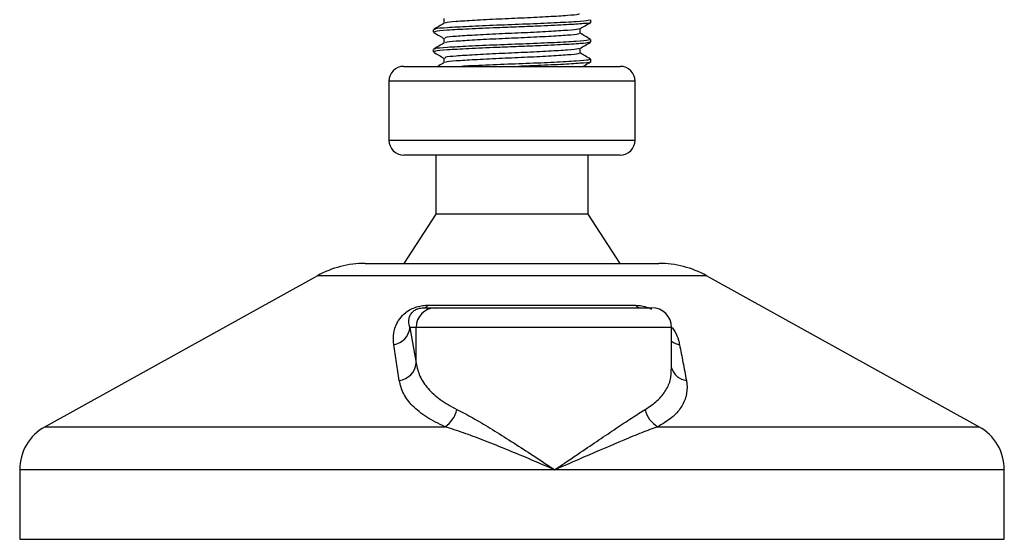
# Model space of a CAD drawing. Header units: millimetres. Extents: x 0 to 420, y 0 to 297.
# Tile 9 of 67: x 79.72 to 88.67, y 178.05 to 182.76. Entities that reach past the tile are written whole.
import ezdxf

# ---------------------------------------------------------------- set-up
doc = ezdxf.new("R2010")
doc.units = ezdxf.units.MM

msp = doc.modelspace()

# ---------------------------------------------------------------- linework, layer by layer
at = {"color": 7, "linetype": 'Continuous', "lineweight": 25}
for p, q in [((83.57754, 182.77115), (83.57754, 182.72772)), ((84.9116, 182.73765), (84.9116, 182.76009)), ((83.48073, 182.67062), (83.48073, 182.64826)), ((84.81479, 182.63701), (84.81479, 182.68061)), ((83.57754, 182.59229), (83.57754, 182.54886)), ((84.90532, 182.55879), (84.91059, 182.55723)), ((84.9116, 182.55879), (84.9116, 182.58124)), ((83.48073, 182.49176), (83.48073, 182.4694)), ((84.81479, 182.45815), (84.81479, 182.50175)), ((83.57754, 182.41344), (83.57754, 182.37001)), ((84.9116, 182.37993), (84.9116, 182.40238)), ((83.21244, 182.33782), (85.17988, 182.33782)), ((83.0783, 182.20367), (83.0783, 181.6671)), ((83.08251, 182.20367), (83.0783, 182.20367)), ((85.31403, 182.20367), (83.08251, 182.20367)), ((85.31403, 181.6671), (85.31403, 182.20367)), ((83.0783, 181.6671), (85.31403, 181.6671)), ((85.17988, 181.53295), (83.21244, 181.53295)), ((83.50309, 181.53295), (83.50309, 180.99638)), ((84.88924, 180.99638), (84.88924, 181.53295)), ((83.50309, 180.99638), (83.21244, 180.54923)), ((84.88924, 180.99638), (83.50309, 180.99638)), ((85.17988, 180.54923), (84.88924, 180.99638)), ((82.86226, 180.54923), (85.53006, 180.54923)), ((82.42898, 180.43726), (79.95521, 179.06717)), ((82.43563, 180.43726), (82.42898, 180.43726)), ((85.96335, 180.43726), (82.43563, 180.43726)), ((88.43712, 179.06717), (85.96335, 180.43726)), ((83.40004, 180.1468), (83.50305, 180.1468)), ((83.42955, 180.1692), (85.31693, 180.1692)), ((83.50305, 180.1468), (85.46679, 180.1468)), ((83.26905, 179.96794), (83.32487, 179.64298)), ((83.32487, 179.96794), (83.26905, 179.96794)), ((83.32487, 179.64298), (83.32487, 179.96794)), ((85.64565, 179.96794), (83.32487, 179.96794)), ((85.64565, 179.58489), (85.64565, 179.96794)), ((79.95521, 179.06717), (83.58621, 179.06717)), ((85.522, 179.06717), (88.43712, 179.06717)), ((79.7247, 178.67601), (79.7247, 178.04522)), ((84.58387, 178.67601), (79.7247, 178.67601)), ((88.66762, 178.67601), (84.58387, 178.67601)), ((88.66762, 178.04522), (88.66762, 178.67601)), ((79.7247, 178.04522), (79.74154, 178.04522)), ((79.74154, 178.04522), (88.66762, 178.04522))]:
    msp.add_line(p, q, dxfattribs=at)
for centre, radius, start, end in [((83.21244, 182.20367), 0.13414, 90, 180), ((85.17988, 182.20367), 0.13414, 0, 90), ((83.21244, 181.6671), 0.13414, 180, 270), ((85.17988, 181.6671), 0.13414, 270, 0), ((82.86226, 179.65494), 0.89429, 90, 118.979708), ((85.53006, 179.65494), 0.89429, 61.020292, 90), ((83.50339, 179.96828), 0.17852, 90.108302, 180.107894), ((83.39434, 180.18495), 0.03857, 278.492566, 335.895916), ((85.36338, 180.20594), 0.05923, 218.341816, 266.791907), ((85.46679, 179.96794), 0.17886, 0, 90), ((83.09548, 179.98357), 0.17427, 279.074667, 354.855387), ((85.75248, 179.98619), 0.17806, 233.129714, 258.871209), ((83.15105, 179.65988), 0.17464, 276.941932, 354.448043), ((85.79959, 179.6455), 0.16017, 196.033581, 262.995206), ((83.45893, 179.27171), 0.24091, 301.894246, 348.488904), ((85.62413, 179.26279), 0.22068, 190.221172, 242.431759), ((80.17185, 178.67601), 0.44715, 118.979708, 180), ((88.22048, 178.67601), 0.44715, 0, 61.020292)]:
    msp.add_arc(centre, radius, start, end, dxfattribs=at)
for points, knots in [([(84.80423, 182.81594), (84.80466, 182.81346), (84.80572, 182.80727), (84.70742, 182.7988), (84.53617, 182.78725), (84.31192, 182.77616), (84.07258, 182.76629), (83.84962, 182.75449), (83.68167, 182.74405), (83.5899, 182.73577), (83.59055, 182.73049), (83.59074, 182.72897)], [0, 0, 0, 0, 0.0812126, 0.2026951, 0.3289775, 0.4541529, 0.5761068, 0.7029826, 0.8264929, 0.9498795, 1, 1, 1, 1]), ([(83.57966, 182.72895), (83.56347, 182.71957), (83.53108, 182.70081), (83.49869, 182.68206), (83.48249, 182.67268)], [0, 0, 0, 0, 0.4998987, 1, 1, 1, 1]), ([(84.89946, 182.76009), (84.89997, 182.7576), (84.90123, 182.7514), (84.78746, 182.74291), (84.58936, 182.73136), (84.33005, 182.72027), (84.05316, 182.7104), (83.79572, 182.6986), (83.59991, 182.68816), (83.48925, 182.67909), (83.49233, 182.67297), (83.49351, 182.67062)], [0, 0, 0, 0, 0.0795242, 0.1977381, 0.3206174, 0.4424209, 0.5610929, 0.684549, 0.8047339, 0.9247987, 1, 1, 1, 1]), ([(84.90532, 182.73765), (84.90734, 182.73713), (84.92382, 182.73287), (84.85556, 182.7255), (84.70262, 182.71509), (84.48448, 182.7042), (84.26122, 182.69561), (84.03219, 182.68704), (83.79568, 182.67625), (83.59992, 182.66581), (83.48925, 182.65673), (83.49233, 182.65061), (83.49351, 182.64826)], [0, 0, 0, 0, 0.0167834, 0.1370015, 0.2569808, 0.380436, 0.4722687, 0.5611895, 0.6846185, 0.8047769, 0.9248152, 1, 1, 1, 1]), ([(84.81173, 182.67883), (84.82791, 182.68821), (84.86027, 182.70696), (84.89265, 182.7257), (84.90885, 182.73507)], [0, 0, 0, 0, 0.4999098, 1, 1, 1, 1]), ([(83.48348, 182.64564), (83.49967, 182.63627), (83.53103, 182.61812), (83.56238, 182.59996), (83.57754, 182.59118)], [0, 0, 0, 0, 0.5163558, 1, 1, 1, 1]), ([(84.80083, 182.67892), (84.80054, 182.67743), (84.79957, 182.67225), (84.70614, 182.66468), (84.53651, 182.6531), (84.31185, 182.64202), (84.07253, 182.63215), (83.84991, 182.62035), (83.68057, 182.60991), (83.58479, 182.60082), (83.58749, 182.59468), (83.58854, 182.59231)], [0, 0, 0, 0, 0.0492908, 0.1712997, 0.2981292, 0.4238469, 0.5463291, 0.6737547, 0.7978, 0.9217212, 1, 1, 1, 1]), ([(84.80423, 182.63708), (84.80466, 182.6346), (84.80572, 182.62842), (84.70742, 182.61994), (84.53617, 182.60839), (84.31192, 182.5973), (84.07258, 182.58744), (83.84962, 182.57564), (83.68167, 182.56519), (83.5899, 182.55691), (83.59055, 182.55163), (83.59074, 182.55011)], [0, 0, 0, 0, 0.0812126, 0.2026951, 0.3289775, 0.4541529, 0.5761068, 0.7029826, 0.8264929, 0.9498795, 1, 1, 1, 1]), ([(84.90983, 182.58325), (84.89363, 182.59263), (84.86195, 182.61097), (84.83027, 182.62932), (84.81479, 182.63829)], [0, 0, 0, 0, 0.51125952, 1, 1, 1, 1]), ([(83.57966, 182.55009), (83.56347, 182.54071), (83.53108, 182.52195), (83.49869, 182.5032), (83.48249, 182.49382)], [0, 0, 0, 0, 0.4998987, 1, 1, 1, 1]), ([(84.89946, 182.58124), (84.89997, 182.57874), (84.90123, 182.57254), (84.78746, 182.56405), (84.58936, 182.5525), (84.33005, 182.54141), (84.05316, 182.53154), (83.79572, 182.51974), (83.59991, 182.50931), (83.48925, 182.50023), (83.49233, 182.49411), (83.49351, 182.49176)], [0, 0, 0, 0, 0.0795242, 0.1977381, 0.3206174, 0.4424209, 0.5610929, 0.684549, 0.8047339, 0.9247987, 1, 1, 1, 1]), ([(84.90455, 182.55624), (84.89093, 182.55302), (84.8623, 182.54625), (84.69929, 182.53625), (84.48513, 182.52534), (84.26108, 182.51676), (84.03225, 182.50819), (83.79566, 182.49739), (83.59992, 182.48695), (83.48925, 182.47787), (83.49233, 182.47176), (83.49351, 182.4694)], [0, 0, 0, 0, 0.1121001, 0.2355413, 0.3625587, 0.4570412, 0.5485278, 0.6755183, 0.7991439, 0.9226458, 1, 1, 1, 1]), ([(84.81173, 182.49998), (84.82791, 182.50935), (84.86027, 182.5281), (84.89265, 182.54684), (84.90885, 182.55621)], [0, 0, 0, 0, 0.4999098, 1, 1, 1, 1]), ([(83.48348, 182.46678), (83.49967, 182.45741), (83.53103, 182.43926), (83.56238, 182.4211), (83.57754, 182.41232)], [0, 0, 0, 0, 0.5163558, 1, 1, 1, 1]), ([(84.80083, 182.50006), (84.80054, 182.49857), (84.79957, 182.49339), (84.70614, 182.48582), (84.53651, 182.47424), (84.31185, 182.46316), (84.07253, 182.45329), (83.84991, 182.44149), (83.68057, 182.43106), (83.58479, 182.42196), (83.58749, 182.41582), (83.58854, 182.41345)], [0, 0, 0, 0, 0.0492908, 0.1712997, 0.2981292, 0.4238469, 0.5463291, 0.6737547, 0.7978, 0.9217212, 1, 1, 1, 1]), ([(84.80423, 182.45822), (84.80466, 182.45575), (84.80572, 182.44956), (84.70742, 182.44108), (84.53617, 182.42953), (84.31192, 182.41845), (84.07258, 182.40858), (83.84962, 182.39678), (83.68167, 182.38633), (83.5899, 182.37805), (83.59055, 182.37277), (83.59074, 182.37125)], [0, 0, 0, 0, 0.0812126, 0.2026951, 0.3289775, 0.4541529, 0.5761068, 0.7029826, 0.8264929, 0.9498795, 1, 1, 1, 1]), ([(84.90983, 182.4044), (84.89363, 182.41377), (84.86195, 182.43211), (84.83027, 182.45047), (84.81479, 182.45944)], [0, 0, 0, 0, 0.5112595, 1, 1, 1, 1]), ([(83.57966, 182.37123), (83.56347, 182.36185), (83.54424, 182.35071), (83.525, 182.33958), (83.52196, 182.33782)], [0, 0, 0, 0, 0.84184969, 1, 1, 1, 1]), ([(84.89946, 182.40238), (84.89997, 182.39988), (84.90123, 182.39368), (84.78745, 182.38519), (84.58938, 182.37364), (84.32997, 182.36255), (84.05345, 182.35268), (83.85541, 182.34368), (83.76178, 182.33888), (83.74106, 182.33782)], [0, 0, 0, 0, 0.1105081, 0.27478, 0.4455352, 0.6147952, 0.7797038, 0.9512605, 1, 1, 1, 1]), ([(84.90532, 182.37993), (84.90734, 182.37941), (84.92382, 182.37515), (84.85559, 182.36778), (84.70252, 182.35738), (84.48481, 182.34649), (84.32596, 182.34041), (84.2582, 182.33782)], [0, 0, 0, 0, 0.0355378, 0.2900924, 0.5441411, 0.8055499, 1, 1, 1, 1]), ([(84.84056, 182.33782), (84.84713, 182.34162), (84.86989, 182.35481), (84.89265, 182.36798), (84.90885, 182.37736)], [0, 0, 0, 0, 0.2887283, 1, 1, 1, 1]), ([(83.12297, 179.81148), (83.12004, 179.84709), (83.11419, 179.91809), (83.14903, 180.01323), (83.20538, 180.0842), (83.25906, 180.12473), (83.31391, 180.15095), (83.37033, 180.16577), (83.40926, 180.1691), (83.42775, 180.16919), (83.42955, 180.1692)], [0, 0, 0, 0, 0.2791688, 0.5566156, 0.6991027, 0.7915598, 0.8614835, 0.9308082, 0.9932657, 1, 1, 1, 1]), ([(83.26905, 179.96794), (83.2645, 179.98522), (83.25533, 180.01993), (83.26245, 180.06641), (83.28571, 180.10263), (83.30859, 180.12204), (83.32807, 180.13229), (83.3424, 180.13794), (83.35538, 180.14181), (83.37287, 180.14523), (83.38632, 180.14649), (83.39586, 180.14678), (83.39907, 180.1468), (83.40004, 180.1468)], [0, 0, 0, 0, 0.3126385, 0.6283409, 0.7723225, 0.8532102, 0.8895986, 0.904004, 0.9304919, 0.9491875, 0.9821779, 0.994635, 1, 1, 1, 1]), ([(85.31693, 180.1692), (85.33532, 180.16825), (85.37242, 180.16635), (85.42556, 180.1522), (85.45326, 180.13916), (85.46316, 180.1345)], [0, 0, 0, 0, 0.38733, 0.7811573, 1, 1, 1, 1]), ([(85.65118, 179.96714), (85.65965, 179.95516), (85.68722, 179.91619), (85.70539, 179.86463), (85.71479, 179.82539), (85.71812, 179.81148)], [0, 0, 0, 0, 0.2227088, 0.7244469, 1, 1, 1, 1]), ([(83.17216, 179.48652), (83.16389, 179.541), (83.14727, 179.65042), (83.13109, 179.75764), (83.12297, 179.81148)], [0, 0, 0, 0, 0.497852, 1, 1, 1, 1]), ([(85.71812, 179.81148), (85.72855, 179.7581), (85.74951, 179.65089), (85.76985, 179.54147), (85.78006, 179.48652)], [0, 0, 0, 0, 0.4978543, 1, 1, 1, 1]), ([(83.32487, 179.64298), (83.33414, 179.60339), (83.35294, 179.52317), (83.42872, 179.41281), (83.53825, 179.30992), (83.64217, 179.25271), (83.69499, 179.22364)], [0, 0, 0, 0, 0.24659364, 0.49969127, 0.74573559, 1, 1, 1, 1]), ([(85.40696, 179.22364), (85.44556, 179.2496), (85.52391, 179.30231), (85.59758, 179.39576), (85.64032, 179.49017), (85.64204, 179.55573), (85.64281, 179.58489)], [0, 0, 0, 0, 0.259926, 0.5276701, 0.789907, 1, 1, 1, 1]), ([(83.58621, 179.06717), (83.52866, 179.09517), (83.41149, 179.15216), (83.28892, 179.25398), (83.20292, 179.3655), (83.1825, 179.44581), (83.17216, 179.48652)], [0, 0, 0, 0, 0.2463531, 0.5014676, 0.7472632, 1, 1, 1, 1]), ([(85.78006, 179.48652), (85.78183, 179.47515), (85.78942, 179.42644), (85.78286, 179.34236), (85.73694, 179.24074), (85.65392, 179.1466), (85.5664, 179.0939), (85.522, 179.06717)], [0, 0, 0, 0, 0.0699949, 0.2998887, 0.53536, 0.7642956, 1, 1, 1, 1]), ([(83.69499, 179.22364), (83.74241, 179.19904), (83.8386, 179.14914), (83.99874, 179.05372), (84.16808, 178.94828), (84.36373, 178.82209), (84.5036, 178.72959), (84.58318, 178.67647), (84.58387, 178.67601)], [0, 0, 0, 0, 0.1790938, 0.3632907, 0.5505087, 0.7413645, 0.9977537, 1, 1, 1, 1]), ([(84.58387, 178.67601), (84.58457, 178.67647), (84.66414, 178.72959), (84.80097, 178.82171), (84.98695, 178.94795), (85.14242, 179.05294), (85.28561, 179.14879), (85.36653, 179.1987), (85.40696, 179.22364)], [0, 0, 0, 0, 0.0022463, 0.2586377, 0.4477168, 0.6367116, 0.818473, 1, 1, 1, 1]), ([(84.58387, 178.67601), (84.58312, 178.67634), (84.49477, 178.7143), (84.27541, 178.8079), (83.9964, 178.92195), (83.75357, 179.01347), (83.64234, 179.04916), (83.58621, 179.06717)], [0, 0, 0, 0, 0.0022151, 0.258094, 0.6355, 0.8160594, 1, 1, 1, 1]), ([(85.522, 179.06717), (85.47384, 179.04953), (85.37653, 179.01389), (85.15488, 178.92244), (84.88915, 178.8079), (84.67297, 178.7143), (84.58463, 178.67634), (84.58387, 178.67601)], [0, 0, 0, 0, 0.18041479, 0.36450089, 0.74190632, 0.99778494, 1, 1, 1, 1])]:
    msp.add_open_spline(points, degree=3, knots=knots, dxfattribs=at)

doc.saveas('drawing.dxf')
